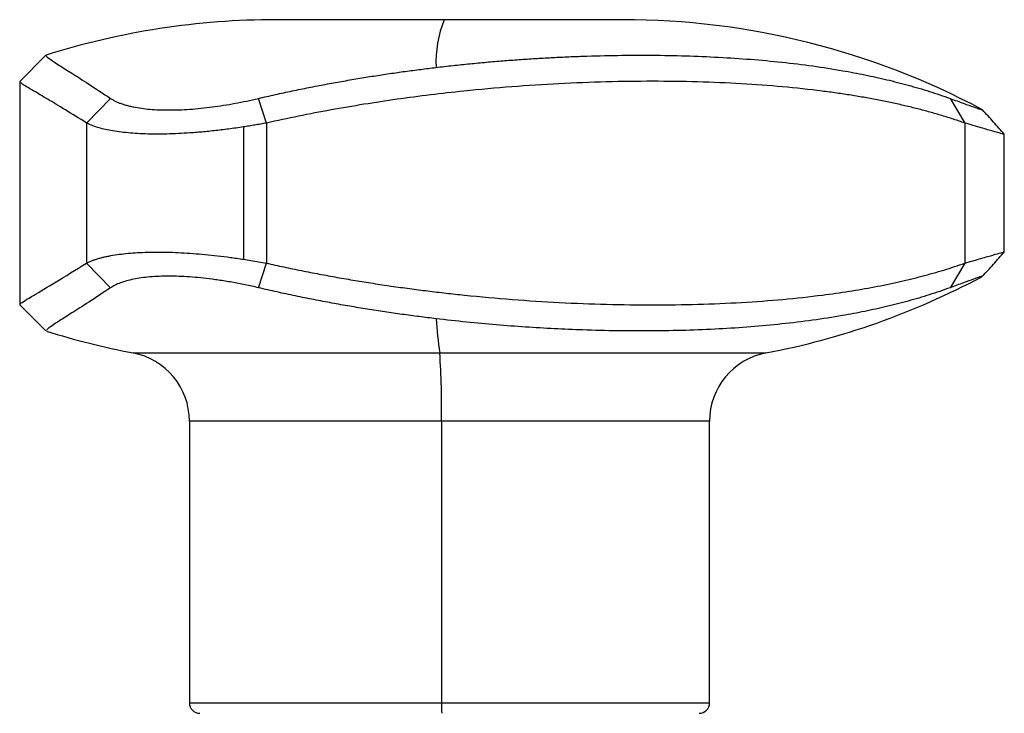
# Model space of a CAD drawing. Header units: inches. Extents: x 0.86 to 7.63, y 2.11 to 9.01.
# Tile 6 of 11: x 0.86 to 1.42, y 5.74 to 6.13. Entities that reach past the tile are written whole.
import ezdxf

# ---------------------------------------------------------------- set-up
doc = ezdxf.new("R2010")
doc.units = ezdxf.units.IN
doc.header["$MEASUREMENT"] = 0

msp = doc.modelspace()

# ---------------------------------------------------------------- linework, layer by layer
at = {"color": 7, "linetype": 'Continuous', "lineweight": 25}
for p, q in [((1.1004243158, 6.1341785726), (1.0050165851, 6.1341785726)), ((1.2018669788, 6.1341785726), (1.1004243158, 6.1341785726)), ((0.8743067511, 6.113964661), (0.8594861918, 6.0991394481)), ((0.8594569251, 6.0992500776), (0.8594569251, 5.9722566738)), ((0.8973694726, 6.0755269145), (0.9110687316, 6.0894726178)), ((0.9994982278, 6.0755269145), (0.9949368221, 6.0894726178)), ((1.3876299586, 6.0894726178), (1.395977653, 6.0755269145)), ((0.8973694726, 6.0755269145), (0.8973694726, 5.9959798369)), ((0.9864584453, 6.0733155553), (0.9864584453, 5.9981911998)), ((0.9994982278, 6.0755269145), (0.9994982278, 5.9959798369)), ((1.395977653, 6.0755269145), (1.395977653, 5.9959798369)), ((1.4183006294, 6.0022093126), (1.4183006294, 6.0692967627)), ((0.9110687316, 5.9820341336), (0.8973694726, 5.9959798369)), ((0.9949368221, 5.9820341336), (0.9994982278, 5.9959798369)), ((1.395977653, 5.9959798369), (1.3876299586, 5.9820341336)), ((0.8594862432, 5.9723672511), (0.8743068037, 5.9575420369)), ((0.9238157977, 5.9450088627), (1.0979349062, 5.9450088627)), ((1.0979349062, 5.9450088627), (1.2830677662, 5.9450088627)), ((0.9558039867, 5.9063370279), (0.9558039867, 5.746383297)), ((1.0989155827, 5.9063370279), (0.9558039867, 5.9063370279)), ((1.0989155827, 5.9063370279), (1.0989155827, 5.746383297)), ((1.2510795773, 5.9063370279), (1.0989155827, 5.9063370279)), ((1.2510795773, 5.746383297), (1.2510795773, 5.9063370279)), ((0.9558039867, 5.746383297), (1.0989155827, 5.746383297)), ((1.0989155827, 5.746383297), (1.2510795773, 5.746383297))]:
    msp.add_line(p, q, dxfattribs=at)
for centre, radius, start, end in [((1.0050165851, 5.7011077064), 0.4330708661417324, 90, 107.5368313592), ((1.1619355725, 6.1097408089), 0.066187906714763, 158.3326052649, 182.3066653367), ((1.2018669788, 5.7011077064), 0.4330708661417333, 61.936100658, 90), ((1.2018669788, 6.370399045), 0.4330708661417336, 280.8069228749, 298.0649965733), ((1.368814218, 5.9845956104), 0.2737566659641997, 184.2244042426, 188.3144411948), ((1.0050165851, 6.370399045), 0.4330708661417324, 252.4741364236, 259.1930771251), ((0.916433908, 5.9063370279), 0.0393700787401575, 0, 79.1930771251), ((0.6277925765, 5.9137382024), 0.4711811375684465, 359.0999777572, 3.8053193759), ((1.290449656, 5.9063370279), 0.0393700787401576, 100.8069228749, 180), ((0.9617094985, 5.746383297), 0.0059055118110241, 180, 270), ((1.1472085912, 5.7449083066), 0.0483155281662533, 178.2505861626, 185.2613995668), ((1.2451740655, 5.746383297), 0.0059055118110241, 270, 0)]:
    msp.add_arc(centre, radius, start, end, dxfattribs=at)
for points, knots in [([(0.8745703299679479, 6.113830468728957), (0.874484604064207, 6.113740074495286), (0.8742724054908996, 6.113516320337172), (0.8767352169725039, 6.111709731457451), (0.8815376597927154, 6.108561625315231), (0.8888475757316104, 6.10393016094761), (0.8983674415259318, 6.097871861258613), (0.9067792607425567, 6.092309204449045), (0.9110687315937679, 6.089472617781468)], [0, 0, 0, 0, 0.1186579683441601, 0.293715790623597, 0.4707351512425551, 0.641154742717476, 0.8170126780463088, 1, 1, 1, 1]), ([(1.095801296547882, 6.107076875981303), (1.099024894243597, 6.107451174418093), (1.105442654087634, 6.10819635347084), (1.114978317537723, 6.109184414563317), (1.124397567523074, 6.110076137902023), (1.133707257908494, 6.110866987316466), (1.142918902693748, 6.11156340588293), (1.152043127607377, 6.112168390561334), (1.161090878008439, 6.112685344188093), (1.170073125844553, 6.113116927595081), (1.182732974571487, 6.113611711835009), (1.198936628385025, 6.114005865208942), (1.21846681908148, 6.114070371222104), (1.237603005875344, 6.11372289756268), (1.262503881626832, 6.1126970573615), (1.292740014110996, 6.110332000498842), (1.319969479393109, 6.106571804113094), (1.33939597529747, 6.102907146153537), (1.351812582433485, 6.100174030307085), (1.36402005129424, 6.097046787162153), (1.376047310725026, 6.093527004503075), (1.383744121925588, 6.090832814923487), (1.387629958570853, 6.089472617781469)], [0, 0, 0, 0, 0.0284953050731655, 0.0567304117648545, 0.0847407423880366, 0.1125634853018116, 0.1402375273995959, 0.1678033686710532, 0.1953030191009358, 0.2227798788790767, 0.2502786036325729, 0.3123639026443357, 0.3744078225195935, 0.4364144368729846, 0.4985848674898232, 0.6222714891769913, 0.7490224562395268, 0.7975537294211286, 0.84682159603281, 0.8969285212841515, 0.9479630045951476, 1, 1, 1, 1]), ([(0.9949368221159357, 6.089472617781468), (0.9981540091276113, 6.0902135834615), (1.004554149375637, 6.091687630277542), (1.014111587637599, 6.093744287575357), (1.023569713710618, 6.095679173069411), (1.032929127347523, 6.097487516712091), (1.042190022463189, 6.099177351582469), (1.051353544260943, 6.100753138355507), (1.060421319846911, 6.102219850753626), (1.069395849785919, 6.103582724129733), (1.078279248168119, 6.104844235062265), (1.087077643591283, 6.106016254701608), (1.092899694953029, 6.106724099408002), (1.095801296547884, 6.107076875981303)], [0, 0, 0, 0, 0.0953515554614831, 0.1896884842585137, 0.2830453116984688, 0.375460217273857, 0.4669751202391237, 0.5576357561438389, 0.6474917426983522, 0.7365966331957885, 0.8250079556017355, 0.9127872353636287, 1, 1, 1, 1]), ([(0.8973694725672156, 6.075526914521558), (0.8932238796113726, 6.07811329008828), (0.8848345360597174, 6.083347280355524), (0.8748796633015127, 6.089291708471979), (0.866039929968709, 6.094536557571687), (0.8601521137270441, 6.098079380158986), (0.8601029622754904, 6.098568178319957), (0.8600825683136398, 6.098770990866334)], [0, 0, 0, 0, 0.176640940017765, 0.3574643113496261, 0.5427632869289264, 0.8102829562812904, 1, 1, 1, 1]), ([(1.395977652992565, 6.075526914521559), (1.393849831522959, 6.076257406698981), (1.389581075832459, 6.077722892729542), (1.382971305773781, 6.079778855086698), (1.376184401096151, 6.081739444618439), (1.369205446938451, 6.083593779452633), (1.362036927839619, 6.085344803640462), (1.354676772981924, 6.086991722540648), (1.347124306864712, 6.088534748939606), (1.339378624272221, 6.089973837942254), (1.331439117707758, 6.091308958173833), (1.323305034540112, 6.092540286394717), (1.303212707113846, 6.09525888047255), (1.269266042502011, 6.098311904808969), (1.219204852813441, 6.099650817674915), (1.166365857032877, 6.098303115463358), (1.123634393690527, 6.095022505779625), (1.092717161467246, 6.091547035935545), (1.073763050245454, 6.089054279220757), (1.054945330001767, 6.08621615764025), (1.036290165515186, 6.083022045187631), (1.017819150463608, 6.079509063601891), (1.005582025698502, 6.076849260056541), (0.9994982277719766, 6.075526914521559)], [0, 0, 0, 0, 0.0220310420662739, 0.0441978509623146, 0.0665033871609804, 0.0889505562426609, 0.1115422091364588, 0.1342811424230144, 0.1571700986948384, 0.1802117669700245, 0.2034087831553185, 0.2267637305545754, 0.2502791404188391, 0.3736106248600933, 0.5001572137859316, 0.6268413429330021, 0.7503038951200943, 0.7931877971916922, 0.8355427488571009, 0.8773846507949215, 0.9187299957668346, 0.9595958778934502, 1, 1, 1, 1]), ([(0.9110687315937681, 6.089472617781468), (0.9115254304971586, 6.089182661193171), (0.9124355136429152, 6.088604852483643), (0.9140092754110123, 6.087801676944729), (0.9157256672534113, 6.087051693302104), (0.9175969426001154, 6.086360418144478), (0.9196158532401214, 6.085728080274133), (0.9217805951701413, 6.085156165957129), (0.9260393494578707, 6.084213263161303), (0.9331087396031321, 6.083221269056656), (0.9439064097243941, 6.082784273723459), (0.9558812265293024, 6.08322414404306), (0.9665217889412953, 6.084311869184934), (0.9752083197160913, 6.085566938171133), (0.9817543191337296, 6.086689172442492), (0.9883592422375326, 6.087980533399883), (0.99273599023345, 6.088973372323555), (0.9949368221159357, 6.089472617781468)], [0, 0, 0, 0, 0.036381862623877, 0.0724996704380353, 0.1083925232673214, 0.1440996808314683, 0.1796604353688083, 0.2151139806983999, 0.2504992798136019, 0.3757914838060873, 0.5002018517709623, 0.6247061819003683, 0.750116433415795, 0.811929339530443, 0.8740417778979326, 0.9366623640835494, 1, 1, 1, 1]), ([(1.387629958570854, 6.089472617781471), (1.390281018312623, 6.088504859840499), (1.395540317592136, 6.086584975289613), (1.40123360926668, 6.084516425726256), (1.404831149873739, 6.083261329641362), (1.406362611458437, 6.082781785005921), (1.40597139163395, 6.083003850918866), (1.405885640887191, 6.083052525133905)], [0, 0, 0, 0, 0.235824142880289, 0.4678392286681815, 0.7020954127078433, 0.9347028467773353, 1, 1, 1, 1]), ([(1.418293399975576, 6.069247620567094), (1.416262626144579, 6.071533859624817), (1.412201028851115, 6.076106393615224), (1.408139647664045, 6.08067899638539), (1.406108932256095, 6.082965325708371)], [0, 0, 0, 0, 0.4999938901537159, 0.9999999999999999, 0.9999999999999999, 0.9999999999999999, 0.9999999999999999]), ([(0.9864584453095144, 6.073315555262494), (0.9850450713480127, 6.073103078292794), (0.9822324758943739, 6.072680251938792), (0.9780410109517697, 6.072107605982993), (0.9739060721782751, 6.071584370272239), (0.9698343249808, 6.071114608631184), (0.9658322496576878, 6.070697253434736), (0.9619055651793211, 6.070332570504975), (0.9546753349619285, 6.069745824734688), (0.9444161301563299, 6.069207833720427), (0.9319348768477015, 6.069176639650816), (0.9207047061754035, 6.0698279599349), (0.9126853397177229, 6.070903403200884), (0.9071403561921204, 6.07205957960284), (0.9034538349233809, 6.073057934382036), (0.9001139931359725, 6.07420384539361), (0.8982916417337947, 6.075082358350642), (0.8973694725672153, 6.075526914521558)], [0, 0, 0, 0, 0.0367775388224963, 0.0731868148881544, 0.1092323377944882, 0.144918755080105, 0.1802508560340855, 0.2152335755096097, 0.2498719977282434, 0.375671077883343, 0.5005663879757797, 0.6244192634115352, 0.7507594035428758, 0.8107993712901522, 0.8723390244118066, 0.9353993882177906, 1, 1, 1, 1]), ([(0.999498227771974, 6.075526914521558), (0.99839461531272, 6.075324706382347), (0.9962023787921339, 6.074923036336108), (0.9929204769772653, 6.074355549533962), (0.9896768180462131, 6.073816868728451), (0.9875262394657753, 6.073481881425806), (0.986458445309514, 6.073315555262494)], [0, 0, 0, 0, 0.2551843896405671, 0.506903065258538, 0.7551700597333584, 1, 1, 1, 1]), ([(1.418100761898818, 6.069296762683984), (1.418163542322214, 6.069267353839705), (1.418565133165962, 6.069079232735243), (1.416723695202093, 6.069548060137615), (1.412453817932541, 6.070730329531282), (1.405593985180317, 6.072726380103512), (1.399238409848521, 6.07457729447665), (1.395977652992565, 6.075526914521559)], [0, 0, 0, 0, 0.0440046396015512, 0.2814867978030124, 0.5230113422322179, 0.7552787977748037, 0.9999999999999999, 0.9999999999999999, 0.9999999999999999, 0.9999999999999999]), ([(0.8973694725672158, 5.995979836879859), (0.8978869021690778, 5.996238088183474), (0.8989147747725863, 5.996751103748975), (0.9006619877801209, 5.997464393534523), (0.9025358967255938, 5.998129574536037), (0.9045429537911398, 5.998743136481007), (0.906670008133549, 5.999305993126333), (0.9089093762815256, 5.999817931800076), (0.9133659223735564, 6.000695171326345), (0.9207192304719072, 6.001680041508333), (0.931938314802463, 6.002329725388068), (0.9443975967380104, 6.002298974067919), (0.9555750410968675, 6.001713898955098), (0.964812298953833, 6.000924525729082), (0.9718510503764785, 6.000178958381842), (0.9790934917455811, 5.999281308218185), (0.9839891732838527, 5.99855668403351), (0.9864584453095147, 5.998191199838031)], [0, 0, 0, 0, 0.0371259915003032, 0.0737506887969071, 0.1098775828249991, 0.1455103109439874, 0.1806526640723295, 0.215308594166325, 0.2494822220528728, 0.3757584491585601, 0.4996244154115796, 0.6241743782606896, 0.7496379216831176, 0.8106072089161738, 0.8726398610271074, 0.9357624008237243, 1, 1, 1, 1]), ([(0.9864584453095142, 5.998191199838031), (0.9878852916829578, 5.997967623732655), (0.9907657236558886, 5.997516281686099), (0.9951182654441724, 5.996778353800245), (0.9980293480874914, 5.996247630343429), (0.9994982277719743, 5.995979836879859)], [0, 0, 0, 0, 0.3271904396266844, 0.6605124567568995, 1, 1, 1, 1]), ([(1.395977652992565, 5.99597983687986), (1.399231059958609, 5.996927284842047), (1.405573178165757, 5.998774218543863), (1.41243238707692, 6.000770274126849), (1.416713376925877, 6.001956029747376), (1.418562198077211, 6.002426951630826), (1.418161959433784, 6.002239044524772), (1.418098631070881, 6.002209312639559)], [0, 0, 0, 0, 0.2441336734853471, 0.4759086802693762, 0.717605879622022, 0.9553177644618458, 1, 1, 1, 1]), ([(1.406108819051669, 5.988541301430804), (1.408139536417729, 5.990827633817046), (1.412200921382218, 5.995400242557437), (1.416262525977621, 5.999972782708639), (1.418293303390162, 6.002259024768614)], [0, 0, 0, 0, 0.5000061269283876, 1, 1, 1, 1]), ([(0.8597839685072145, 5.972591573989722), (0.8597319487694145, 5.972669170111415), (0.8595857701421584, 5.972887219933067), (0.8621504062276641, 5.97459130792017), (0.8681300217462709, 5.978241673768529), (0.8788766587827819, 5.984515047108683), (0.8912790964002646, 5.992204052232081), (0.8973694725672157, 5.995979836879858)], [0, 0, 0, 0, 0.0999175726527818, 0.2807744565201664, 0.4586211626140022, 0.7341489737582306, 1, 1, 1, 1]), ([(0.9994982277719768, 5.995979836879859), (1.002814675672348, 5.995249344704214), (1.00946800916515, 5.993783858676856), (1.019485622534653, 5.991727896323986), (1.029564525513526, 5.989767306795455), (1.039701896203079, 5.987912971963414), (1.049893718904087, 5.986161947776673), (1.060136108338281, 5.984515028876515), (1.070424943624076, 5.982972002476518), (1.080755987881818, 5.981532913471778), (1.091124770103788, 5.980197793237), (1.101526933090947, 5.978966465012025), (1.126689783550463, 5.976247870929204), (1.166554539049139, 5.973194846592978), (1.219366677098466, 5.971855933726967), (1.269437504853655, 5.973203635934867), (1.305809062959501, 5.976484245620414), (1.330271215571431, 5.979959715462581), (1.344702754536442, 5.982452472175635), (1.358489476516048, 5.985290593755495), (1.371624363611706, 5.988484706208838), (1.384160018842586, 5.991997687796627), (1.392053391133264, 5.994657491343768), (1.395977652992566, 5.995979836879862)], [0, 0, 0, 0, 0.0220310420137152, 0.0441978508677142, 0.0665033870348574, 0.0889505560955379, 0.111542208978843, 0.1342811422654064, 0.1571700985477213, 0.1802117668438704, 0.2034087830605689, 0.2267637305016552, 0.250279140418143, 0.3736106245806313, 0.5001572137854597, 0.6268413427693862, 0.7503038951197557, 0.7931877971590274, 0.8355427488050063, 0.8773846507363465, 0.9187299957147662, 0.959595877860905, 1, 1, 1, 1]), ([(0.9949368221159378, 5.982034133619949), (0.9936750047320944, 5.982324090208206), (0.9911605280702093, 5.982901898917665), (0.9873719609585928, 5.983705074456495), (0.9835961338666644, 5.984455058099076), (0.9798349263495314, 5.985146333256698), (0.9760937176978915, 5.985778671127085), (0.9723766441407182, 5.98635058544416), (0.9655669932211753, 5.98729348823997), (0.9558354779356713, 5.988285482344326), (0.943868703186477, 5.988722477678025), (0.9330706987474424, 5.988282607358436), (0.9253492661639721, 5.987194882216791), (0.9200613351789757, 5.9859398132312), (0.9165734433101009, 5.984817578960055), (0.9135085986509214, 5.983526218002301), (0.9118851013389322, 5.982533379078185), (0.9110687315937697, 5.982034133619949)], [0, 0, 0, 0, 0.0363818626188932, 0.0724996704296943, 0.1083925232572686, 0.1440996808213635, 0.1796604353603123, 0.2151139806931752, 0.2504992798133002, 0.3757914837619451, 0.5002018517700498, 0.62470618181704, 0.7501164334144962, 0.811929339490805, 0.8740417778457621, 0.9366623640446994, 1, 1, 1, 1]), ([(1.405884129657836, 5.988453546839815), (1.405970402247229, 5.988502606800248), (1.406360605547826, 5.988724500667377), (1.404822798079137, 5.988242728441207), (1.401216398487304, 5.986984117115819), (1.395523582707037, 5.984915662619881), (1.390275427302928, 5.982999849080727), (1.387629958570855, 5.98203413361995)], [0, 0, 0, 0, 0.0660688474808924, 0.2988235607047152, 0.533271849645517, 0.7647335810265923, 1, 1, 1, 1]), ([(0.9110687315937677, 5.982034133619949), (0.9067906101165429, 5.979204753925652), (0.8984005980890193, 5.973655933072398), (0.8888693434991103, 5.967592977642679), (0.8804409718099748, 5.962240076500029), (0.8747276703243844, 5.958526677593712), (0.8747507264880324, 5.958004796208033), (0.8747608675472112, 5.957775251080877)], [0, 0, 0, 0, 0.1825684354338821, 0.3580429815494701, 0.5280999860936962, 0.7924387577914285, 1, 1, 1, 1]), ([(1.095801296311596, 5.964429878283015), (1.092608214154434, 5.964818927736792), (1.086198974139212, 5.965599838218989), (1.076505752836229, 5.966905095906), (1.066708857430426, 5.968319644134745), (1.05680062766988, 5.969858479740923), (1.046778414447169, 5.971525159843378), (1.036639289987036, 5.973327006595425), (1.02638144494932, 5.975269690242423), (1.016004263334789, 5.977363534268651), (1.005506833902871, 5.979603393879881), (0.9984739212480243, 5.981220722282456), (0.9949368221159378, 5.982034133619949)], [0, 0, 0, 0, 0.0959642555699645, 0.1926220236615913, 0.2900597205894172, 0.3883579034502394, 0.4875912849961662, 0.5878287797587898, 0.689133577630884, 0.7915632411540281, 0.8951698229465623, 1, 1, 1, 1]), ([(1.387629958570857, 5.98203413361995), (1.385683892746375, 5.98133925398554), (1.381811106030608, 5.979956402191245), (1.375877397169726, 5.9780179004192), (1.369893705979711, 5.976186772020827), (1.363851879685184, 5.974467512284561), (1.357757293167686, 5.972853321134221), (1.351611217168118, 5.971340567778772), (1.345415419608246, 5.969924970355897), (1.339170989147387, 5.96860263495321), (1.33287834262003, 5.967369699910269), (1.317634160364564, 5.964611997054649), (1.292702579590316, 5.961173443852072), (1.262547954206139, 5.958813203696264), (1.237662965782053, 5.957784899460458), (1.218498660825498, 5.95743586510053), (1.198960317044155, 5.957500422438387), (1.180415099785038, 5.957951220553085), (1.162939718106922, 5.95869562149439), (1.146599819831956, 5.959656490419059), (1.129988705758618, 5.960915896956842), (1.113053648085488, 5.962466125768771), (1.10158054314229, 5.963772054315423), (1.095801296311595, 5.964429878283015)], [0, 0, 0, 0, 0.0262181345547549, 0.0521756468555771, 0.0778807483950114, 0.1033424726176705, 0.1285706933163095, 0.1535761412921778, 0.1783704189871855, 0.202966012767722, 0.2273763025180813, 0.2516155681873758, 0.3778443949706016, 0.5010562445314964, 0.5634065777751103, 0.6255667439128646, 0.6875534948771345, 0.7496284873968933, 0.7991189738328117, 0.8486574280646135, 0.8984956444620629, 0.9488700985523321, 1, 1, 1, 1])]:
    msp.add_open_spline(points, degree=3, knots=knots, dxfattribs=at)

doc.saveas('drawing.dxf')
